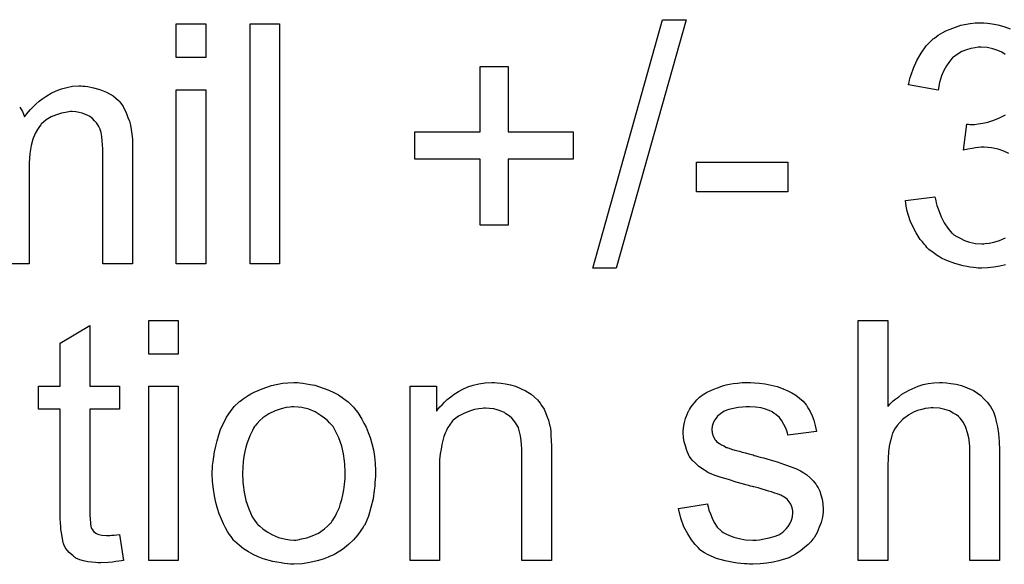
# Model space of a CAD drawing. Extents: x -2 to 8.5, y -2.9 to 5.2.
# Tile 103 of 207: x 4.681 to 5.01, y 0.97 to 1.151. Entities that reach past the tile are written whole.
import ezdxf

# ---------------------------------------------------------------- set-up
doc = ezdxf.new("R2010")
doc.units = 0
doc.layers.add('acc-ni-360-20-out-a_document', color=1, linetype='CONTINUOUS')

msp = doc.modelspace()

# ---------------------------------------------------------------- linework, layer by layer
at = {"layer": 'acc-ni-360-20-out-a_document', "color": 1}
for points in [[(4.7433, 1.138723), (4.733466, 1.138723), (4.733466, 1.149946), (4.7433, 1.149946), (4.7433, 1.138723)], [(4.767944, 1.069881), (4.75811, 1.069881), (4.75811, 1.149946), (4.767944, 1.149946), (4.767944, 1.069881)], [(4.880173, 1.068493), (4.872306, 1.068493), (4.895562, 1.151334), (4.903429, 1.151334), (4.880173, 1.068493)], [(5.009757, 1.139764), (5.008716, 1.140458), (5.007328, 1.141037), (5.005708, 1.141615), (5.003857, 1.142078), (5.001774, 1.142194), (5.000849, 1.142194), (4.999807, 1.141962), (4.998419, 1.141731), (4.996915, 1.141268), (4.995411, 1.14069), (4.993791, 1.139764), (4.992287, 1.138607), (4.992171, 1.138491), (4.991708, 1.137913), (4.991014, 1.137103), (4.990204, 1.135946), (4.989394, 1.134442), (4.988584, 1.132591), (4.98789, 1.130392), (4.987427, 1.127847), (4.977593, 1.129582), (4.977593, 1.129698), (4.977709, 1.130045), (4.977824, 1.130508), (4.97794, 1.131202), (4.978171, 1.132012), (4.978519, 1.132938), (4.979213, 1.135136), (4.98037, 1.137681), (4.981758, 1.140227), (4.983494, 1.142657), (4.985692, 1.144855), (4.985808, 1.144971), (4.986039, 1.145086), (4.986386, 1.145318), (4.986849, 1.145665), (4.987427, 1.146128), (4.988237, 1.14659), (4.989047, 1.147053), (4.990088, 1.147632), (4.992403, 1.148557), (4.995064, 1.149483), (4.998188, 1.150061), (4.999807, 1.150293), (5.0027, 1.150293), (5.003972, 1.150177)], [(5.003972, 1.150177), (5.005477, 1.149946), (5.007328, 1.149599), (5.00941, 1.14902), (5.011493, 1.148326)], [(4.844075, 1.113963), (4.865827, 1.113963), (4.865827, 1.104823), (4.844075, 1.104823), (4.844075, 1.08284), (4.834819, 1.08284), (4.834819, 1.104823), (4.813068, 1.104823), (4.813068, 1.113963), (4.834819, 1.113963), (4.834819, 1.135715), (4.844075, 1.135715), (4.844075, 1.113963)], [(4.681285, 1.122178), (4.682211, 1.120674), (4.682905, 1.118938), (4.683021, 1.119054), (4.683252, 1.119401), (4.683599, 1.119864), (4.684178, 1.120558), (4.684872, 1.121368), (4.685682, 1.122178), (4.686607, 1.123103), (4.687764, 1.124145), (4.689037, 1.12507), (4.69031, 1.125996), (4.691814, 1.126806), (4.693434, 1.127616), (4.695169, 1.12831), (4.69702, 1.128773), (4.698872, 1.12912), (4.700954, 1.129235), (4.701764, 1.129235), (4.702343, 1.12912)], [(4.702343, 1.12912), (4.703153, 1.12912), (4.703962, 1.129004), (4.705929, 1.128657), (4.708012, 1.128078), (4.71021, 1.127153), (4.712408, 1.125996), (4.71426, 1.124376), (4.714491, 1.124145), (4.714954, 1.12345), (4.715764, 1.122409), (4.716111, 1.121599), (4.716574, 1.120789), (4.717037, 1.119748), (4.717384, 1.118707), (4.717846, 1.11755), (4.718194, 1.116161), (4.718425, 1.114773), (4.718656, 1.113153), (4.718888, 1.111533), (4.718888, 1.109682), (4.718888, 1.069881), (4.709053, 1.069881), (4.709053, 1.106327), (4.709053, 1.106442), (4.709053, 1.106558), (4.709053, 1.107252), (4.709053, 1.108294), (4.708938, 1.109566), (4.708822, 1.110955), (4.708706, 1.112343), (4.708475, 1.113732), (4.708128, 1.114773), (4.708128, 1.114889), (4.707896, 1.115236), (4.707665, 1.115698), (4.707318, 1.116277), (4.706855, 1.116971), (4.706276, 1.117665), (4.705582, 1.11836), (4.704657, 1.119054), (4.704541, 1.119169), (4.704194, 1.119285), (4.703731, 1.119516), (4.702921, 1.119864), (4.702111, 1.120211), (4.70107, 1.120442), (4.700029, 1.120558), (4.698756, 1.120674), (4.698177, 1.120674), (4.697715, 1.120558), (4.696558, 1.120442), (4.695169, 1.120211), (4.693549, 1.119632), (4.691814, 1.118938), (4.690078, 1.117897), (4.688459, 1.116508), (4.688343, 1.116277), (4.68788, 1.115698), (4.687186, 1.114773), (4.686492, 1.113384), (4.685682, 1.111533), (4.685103, 1.109335), (4.684641, 1.106674), (4.684409, 1.10355), (4.684409, 1.069881), (4.674575, 1.069881)], [(4.7433, 1.069881), (4.733466, 1.069881), (4.733466, 1.127963), (4.7433, 1.127963), (4.7433, 1.069881)], [(5.01103, 1.106674), (5.00941, 1.107484), (5.007444, 1.108178), (5.005245, 1.108641), (5.002815, 1.108872), (5.001774, 1.108872), (5.000964, 1.108756), (4.999923, 1.108641), (4.998766, 1.108409), (4.997378, 1.108178), (4.995873, 1.107831), (4.99703, 1.116508), (4.997609, 1.116508), (4.998072, 1.116393), (4.999576, 1.116393), (5.000849, 1.116624), (5.002353, 1.116855), (5.004088, 1.117203), (5.006055, 1.117781), (5.007906, 1.118591), (5.009873, 1.119632)], [(4.937329, 1.093947), (4.9069, 1.093947), (4.9069, 1.103781), (4.937329, 1.103781), (4.937329, 1.093947)], [(5.009873, 1.06965), (5.008022, 1.069187), (5.006055, 1.06884), (5.004088, 1.068609), (5.00189, 1.068493), (5.000849, 1.068493), (5.000154, 1.068609), (4.999229, 1.068724), (4.998188, 1.06884), (4.99703, 1.069071), (4.995758, 1.069303), (4.992981, 1.069997), (4.990088, 1.071154), (4.988584, 1.071848), (4.987196, 1.072658), (4.985808, 1.073699), (4.984419, 1.074741), (4.984303, 1.074856), (4.984072, 1.075088), (4.983725, 1.075435), (4.983378, 1.075898), (4.982799, 1.076476), (4.982221, 1.077286), (4.981527, 1.078096), (4.980833, 1.079137), (4.980138, 1.080294), (4.979444, 1.081451), (4.978171, 1.084228), (4.97713, 1.087468), (4.976783, 1.089203), (4.976552, 1.091054), (4.986386, 1.092327), (4.986386, 1.092211), (4.986502, 1.09198), (4.986618, 1.091517), (4.986733, 1.090939), (4.986849, 1.090245), (4.98708, 1.089435), (4.987659, 1.087699), (4.988469, 1.085617), (4.98951, 1.08365), (4.990667, 1.081798), (4.992055, 1.080179), (4.992287, 1.080063), (4.99275, 1.0796), (4.993675, 1.079022), (4.994832, 1.078443), (4.996221, 1.077749), (4.997956, 1.07717), (4.999923, 1.076708), (5.002006, 1.076592), (5.0027, 1.076592), (5.003163, 1.076708), (5.004435, 1.076823), (5.006055, 1.07717), (5.007906, 1.077749), (5.009873, 1.078559)], [(4.73416, 1.039869), (4.724326, 1.039869), (4.724326, 1.051091), (4.73416, 1.051091), (4.73416, 1.039869)], [(4.970651, 1.022398), (4.970767, 1.022514), (4.970998, 1.022745), (4.971345, 1.023092), (4.971924, 1.023671), (4.972502, 1.024249), (4.973312, 1.024943), (4.974353, 1.025638), (4.975395, 1.026447), (4.976552, 1.027142), (4.977824, 1.027836), (4.980833, 1.029109), (4.982452, 1.029687), (4.984188, 1.030034), (4.986039, 1.030266), (4.98789, 1.030381), (4.988931, 1.030381), (4.990204, 1.030266), (4.991708, 1.030034), (4.993444, 1.029803), (4.995295, 1.02934), (4.997146, 1.028646), (4.998997, 1.027836), (4.999229, 1.02772), (4.999807, 1.027373), (5.000617, 1.026795), (5.001658, 1.025985), (5.0027, 1.024943), (5.003857, 1.023786), (5.004898, 1.022398), (5.005824, 1.020778), (5.005939, 1.020547), (5.006171, 1.019968), (5.006518, 1.018927), (5.006865, 1.017423), (5.007212, 1.015572), (5.007559, 1.013373), (5.007791, 1.010712), (5.007906, 1.007704), (5.007906, 0.971027), (4.998072, 0.971027), (4.998072, 1.00782), (4.998072, 1.007936), (4.998072, 1.008167), (4.998072, 1.008514), (4.998072, 1.008977), (4.997956, 1.01025), (4.997725, 1.011869), (4.997262, 1.013605), (4.996683, 1.01534), (4.995873, 1.017076), (4.994832, 1.018464), (4.994717, 1.01858), (4.994254, 1.019043), (4.99356, 1.019621), (4.992518, 1.0202), (4.991245, 1.020894), (4.989741, 1.021357), (4.98789, 1.021819), (4.985808, 1.021935), (4.985113, 1.021935), (4.984303, 1.021819), (4.983146, 1.021704), (4.981989, 1.021357), (4.980601, 1.02101), (4.979213, 1.020431), (4.977709, 1.019621), (4.977593, 1.019505), (4.97713, 1.019158), (4.976436, 1.018696), (4.975626, 1.018001), (4.9747, 1.017076), (4.973775, 1.016034), (4.972965, 1.014762), (4.972271, 1.013373), (4.972155, 1.013142), (4.972039, 1.012679), (4.971808, 1.011754), (4.971461, 1.010597), (4.971114, 1.009092), (4.970882, 1.007241), (4.970767, 1.005159), (4.970651, 1.002729), (4.970651, 0.971027), (4.960816, 0.971027), (4.960816, 1.051092), (4.970651, 1.051092), (4.970651, 1.022398)], [(4.704657, 1.029109), (4.714607, 1.029109), (4.714607, 1.021472), (4.704657, 1.021472), (4.704657, 0.987341), (4.704657, 0.987109), (4.704657, 0.986647), (4.704657, 0.985952), (4.704772, 0.985143), (4.704888, 0.983291), (4.705004, 0.982481), (4.705119, 0.981903), (4.705235, 0.981672), (4.705582, 0.981209), (4.706045, 0.98063), (4.706855, 0.980052), (4.707086, 0.979936), (4.707665, 0.979705), (4.708706, 0.979473), (4.71021, 0.979357), (4.711367, 0.979357), (4.711946, 0.979473), (4.712756, 0.979473), (4.713681, 0.979589), (4.714607, 0.979705), (4.71588, 0.971027), (4.715648, 0.971027), (4.715185, 0.970911), (4.714375, 0.970796), (4.713334, 0.97068), (4.712177, 0.970449), (4.710904, 0.970333), (4.708359, 0.970217), (4.707433, 0.970217), (4.706508, 0.970333), (4.705351, 0.970449), (4.703962, 0.970564), (4.702574, 0.970911), (4.701301, 0.971259), (4.700029, 0.971837), (4.699913, 0.971953), (4.699566, 0.972184), (4.699103, 0.972531), (4.698409, 0.97311), (4.69783, 0.973688), (4.697136, 0.974498), (4.696442, 0.975308), (4.695979, 0.976349), (4.695979, 0.976465), (4.695748, 0.976928), (4.695632, 0.977738), (4.695401, 0.978895), (4.695169, 0.980399), (4.695053, 0.981324), (4.695053, 0.982366), (4.694938, 0.983638), (4.694822, 0.984911), (4.694822, 0.986299), (4.694822, 0.987919), (4.694822, 1.021472), (4.687533, 1.021472), (4.687533, 1.029109), (4.694822, 1.029109), (4.694822, 1.043455), (4.704657, 1.049356), (4.704657, 1.029109)], [(4.73416, 0.971027), (4.724326, 0.971027), (4.724326, 1.029109), (4.73416, 1.029109), (4.73416, 0.971027)], [(4.774655, 1.030265), (4.775696, 1.03015), (4.776853, 1.029918), (4.778126, 1.029687), (4.77963, 1.029456), (4.782754, 1.028414), (4.784374, 1.027836), (4.785994, 1.027026), (4.787614, 1.026216), (4.789233, 1.025059), (4.790737, 1.023902), (4.792242, 1.022514), (4.792357, 1.022398), (4.792589, 1.022167), (4.792936, 1.021704), (4.793399, 1.021125), (4.793977, 1.020315), (4.794671, 1.019274), (4.795365, 1.018117), (4.79606, 1.016844), (4.796754, 1.015456), (4.797448, 1.01372), (4.798142, 1.011985), (4.798721, 1.010018), (4.799184, 1.007935), (4.799531, 1.005737), (4.799762, 1.003423), (4.799878, 1.000878), (4.799878, 1.000762), (4.799878, 1.000415), (4.799878, 0.999836), (4.799878, 0.999027), (4.799762, 0.998101), (4.799646, 0.996944), (4.799646, 0.995787), (4.799415, 0.994514), (4.799068, 0.991622), (4.798374, 0.988729), (4.797564, 0.985837), (4.796407, 0.983176), (4.796407, 0.98306), (4.796291, 0.982944), (4.79606, 0.982597), (4.795828, 0.982134), (4.795018, 0.980977), (4.793977, 0.979589), (4.792589, 0.977969), (4.790853, 0.976349), (4.788886, 0.97473), (4.786572, 0.973225), (4.786457, 0.973225), (4.786341, 0.97311), (4.785994, 0.972878), (4.785415, 0.972647), (4.784837, 0.972415), (4.784142, 0.972184), (4.782407, 0.97149), (4.78044, 0.970911), (4.77801, 0.970333), (4.775465, 0.96987), (4.772688, 0.969754), (4.771531, 0.969754), (4.770606, 0.96987), (4.769564, 0.969986), (4.768407, 0.970217), (4.767019, 0.970449), (4.765631, 0.97068), (4.762507, 0.971606), (4.760771, 0.9723), (4.759151, 0.972994), (4.757532, 0.97392), (4.755912, 0.974961), (4.754408, 0.976118), (4.752904, 0.977506), (4.752788, 0.977622), (4.752556, 0.977853), (4.752209, 0.978316), (4.751747, 0.97901), (4.751168, 0.97982), (4.75059, 0.980746), (4.749895, 0.981903), (4.749201, 0.983291), (4.748507, 0.984795), (4.747813, 0.986531), (4.747234, 0.988382), (4.746656, 0.990349), (4.746193, 0.992547), (4.745846, 0.994861), (4.745614, 0.997407), (4.745499, 1.000068), (4.745499, 1.000299), (4.745499, 1.000762), (4.745614, 1.001572), (4.745614, 1.002729), (4.74573, 1.004002), (4.745962, 1.005621), (4.746193, 1.007241), (4.746656, 1.009092), (4.747118, 1.010944), (4.747697, 1.01291), (4.748391, 1.014993), (4.749317, 1.01696), (4.750242, 1.018811), (4.751515, 1.020662), (4.752788, 1.022398), (4.754408, 1.023902), (4.754523, 1.024018), (4.754755, 1.024133), (4.755217, 1.02448), (4.755796, 1.024943), (4.75649, 1.025406), (4.757416, 1.025985), (4.758341, 1.026563), (4.759498, 1.027142), (4.760771, 1.02772), (4.762159, 1.028299), (4.765283, 1.02934), (4.76887, 1.03015), (4.770721, 1.030265), (4.772688, 1.030381), (4.773845, 1.030381), (4.774655, 1.030265)], [(4.840488, 1.030265), (4.841761, 1.03015), (4.843265, 1.029918), (4.844885, 1.029571), (4.84662, 1.029109), (4.84824, 1.028414), (4.848472, 1.028299), (4.848935, 1.028067), (4.849744, 1.02772), (4.85067, 1.027142), (4.851827, 1.026447), (4.852868, 1.025522), (4.85391, 1.024596), (4.854835, 1.023439), (4.854951, 1.023323), (4.855182, 1.022861), (4.855529, 1.022282), (4.856108, 1.021472), (4.856571, 1.020315), (4.857033, 1.019158), (4.857612, 1.01777), (4.857959, 1.016266), (4.857959, 1.01615), (4.858075, 1.015687), (4.85819, 1.014993), (4.858306, 1.014067), (4.858306, 1.012679), (4.858422, 1.011059), (4.858538, 1.009092), (4.858538, 1.006663), (4.858538, 0.971027), (4.848703, 0.971027), (4.848703, 1.0062), (4.848703, 1.006316), (4.848703, 1.006431), (4.848703, 1.007241), (4.848703, 1.008283), (4.848587, 1.009555), (4.848472, 1.011059), (4.84824, 1.012563), (4.847893, 1.013952), (4.847546, 1.015225), (4.847546, 1.01534), (4.847315, 1.015687), (4.846968, 1.016266), (4.84662, 1.01696), (4.846042, 1.017654), (4.845348, 1.018464), (4.844422, 1.019274), (4.843381, 1.019968), (4.843265, 1.020084), (4.842918, 1.020315), (4.842224, 1.020547), (4.841414, 1.020894), (4.840488, 1.021241), (4.839331, 1.021588), (4.837943, 1.021704), (4.836555, 1.021819), (4.835976, 1.021819), (4.835513, 1.021704), (4.834356, 1.021588), (4.832852, 1.021357), (4.831232, 1.020778), (4.829381, 1.020084), (4.82753, 1.019158), (4.825794, 1.01777), (4.825563, 1.017538), (4.8251, 1.01696), (4.824753, 1.016497), (4.824406, 1.015919), (4.823943, 1.015225), (4.823596, 1.014415), (4.823133, 1.013489), (4.822671, 1.012332), (4.822324, 1.011059), (4.821976, 1.009671), (4.821745, 1.008167), (4.821514, 1.006547), (4.821282, 1.00458), (4.821282, 1.002613), (4.821282, 0.971027), (4.811448, 0.971027), (4.811448, 1.029109), (4.820241, 1.029109), (4.820241, 1.020778), (4.820357, 1.020894), (4.820588, 1.021241), (4.820935, 1.021704), (4.821398, 1.022282), (4.822092, 1.022976), (4.822902, 1.023786), (4.823828, 1.024712), (4.824985, 1.025638), (4.826142, 1.026447), (4.82753, 1.027373), (4.829034, 1.028183), (4.830654, 1.028877), (4.832505, 1.029456), (4.834356, 1.029918), (4.836439, 1.030265), (4.838637, 1.030381), (4.839563, 1.030381), (4.840488, 1.030265)], [(4.926222, 1.030266), (4.927958, 1.03015), (4.929809, 1.029918), (4.931776, 1.029456), (4.933858, 1.028993), (4.935825, 1.028299), (4.935941, 1.028299), (4.936057, 1.028183), (4.936635, 1.027952), (4.937561, 1.027489), (4.938718, 1.02691), (4.93999, 1.0261), (4.941263, 1.025175), (4.94242, 1.024133), (4.943461, 1.022976), (4.943577, 1.022861), (4.943809, 1.022398), (4.944271, 1.021588), (4.94485, 1.020663), (4.945428, 1.019274), (4.946007, 1.01777), (4.94647, 1.016034), (4.946932, 1.014068), (4.937329, 1.012795), (4.937329, 1.013026), (4.937214, 1.013489), (4.936982, 1.014299), (4.936635, 1.01534), (4.936057, 1.016382), (4.935362, 1.017539), (4.934552, 1.018696), (4.933395, 1.019737), (4.93328, 1.019853), (4.932817, 1.020084), (4.932123, 1.020547), (4.931082, 1.02101), (4.929925, 1.021472), (4.92842, 1.021935), (4.926569, 1.022167), (4.924602, 1.022282), (4.923445, 1.022282), (4.922288, 1.022167), (4.920784, 1.022051), (4.91928, 1.021704), (4.91766, 1.021357), (4.916156, 1.020778), (4.914883, 1.019968), (4.914768, 1.019853), (4.914421, 1.019621), (4.913958, 1.019158), (4.913495, 1.018464), (4.912917, 1.01777), (4.912454, 1.016844), (4.912107, 1.015803), (4.911991, 1.014762), (4.911991, 1.014646), (4.911991, 1.014415), (4.912107, 1.014068), (4.912107, 1.013605), (4.912454, 1.012448), (4.913148, 1.011291), (4.913264, 1.011175), (4.913379, 1.011059), (4.913611, 1.010712), (4.914074, 1.010365), (4.914536, 1.010018), (4.915231, 1.009555), (4.916041, 1.009208), (4.916966, 1.008745), (4.917082, 1.008745), (4.917313, 1.00863), (4.917776, 1.008514), (4.918586, 1.008167), (4.919743, 1.00782), (4.921247, 1.007473), (4.922173, 1.007126), (4.923214, 1.006894), (4.924371, 1.006547), (4.925644, 1.0062), (4.925759, 1.0062), (4.926106, 1.006084), (4.926685, 1.005969), (4.927379, 1.005737), (4.928189, 1.005506), (4.92923, 1.005274), (4.931429, 1.00458), (4.933858, 1.003886), (4.936288, 1.003076), (4.938486, 1.002266), (4.939412, 1.001919), (4.940222, 1.001572), (4.940453, 1.001456), (4.940916, 1.001225), (4.94161, 1.000878), (4.942651, 1.000299), (4.943693, 0.999605), (4.944734, 0.998679), (4.945775, 0.997638), (4.946701, 0.996481), (4.946817, 0.996365), (4.947048, 0.995903), (4.947511, 0.995208), (4.947974, 0.994167), (4.948321, 0.992894), (4.948784, 0.991506), (4.949015, 0.989886), (4.949131, 0.988035), (4.949131, 0.987804), (4.949131, 0.987225), (4.949015, 0.9863), (4.948784, 0.985027), (4.948436, 0.983639), (4.947858, 0.982134), (4.947164, 0.980399), (4.946238, 0.978779), (4.946123, 0.978548), (4.94566, 0.978085), (4.945081, 0.977275), (4.944156, 0.976349), (4.942883, 0.975308), (4.941494, 0.974151), (4.939875, 0.97311), (4.937908, 0.972068), (4.937792, 0.972068), (4.937676, 0.971953), (4.936982, 0.971721), (4.935825, 0.971374), (4.934321, 0.970912), (4.93247, 0.970449), (4.930387, 0.970102), (4.928189, 0.96987), (4.925644, 0.969755), (4.924602, 0.969755), (4.923792, 0.96987), (4.922867, 0.96987), (4.92171, 0.969986), (4.920553, 0.970102), (4.91928, 0.970333), (4.916503, 0.970912), (4.913611, 0.971721), (4.910834, 0.972878), (4.909561, 0.973573), (4.908404, 0.974382), (4.908289, 0.974498), (4.908173, 0.974614), (4.907479, 0.975308), (4.906437, 0.976349), (4.90528, 0.977969), (4.904008, 0.979936), (4.902735, 0.98225), (4.901694, 0.985143), (4.900884, 0.988382), (4.910603, 0.989886), (4.910603, 0.989771), (4.910603, 0.989655), (4.910834, 0.988961), (4.911065, 0.987804), (4.911528, 0.986531), (4.912107, 0.985143), (4.912801, 0.983639), (4.913842, 0.982134), (4.915115, 0.980862), (4.915346, 0.980746), (4.915809, 0.980399), (4.916735, 0.979936), (4.917892, 0.979358), (4.919396, 0.978779), (4.921131, 0.978316), (4.923214, 0.977969), (4.925644, 0.977854), (4.926801, 0.977854), (4.927958, 0.977969), (4.929462, 0.978201), (4.931082, 0.978548), (4.932817, 0.97901), (4.934321, 0.979589), (4.935709, 0.980515), (4.935825, 0.98063), (4.936288, 0.980977), (4.936751, 0.981556), (4.937445, 0.982366), (4.938024, 0.983291), (4.938602, 0.984448), (4.938949, 0.985605), (4.939065, 0.986994), (4.939065, 0.98711), (4.939065, 0.987572), (4.938949, 0.988151), (4.938718, 0.988961), (4.938371, 0.989771), (4.937792, 0.990581), (4.937098, 0.991506), (4.936057, 0.9922), (4.935941, 0.992316), (4.935594, 0.992432), (4.935015, 0.992779), (4.93409, 0.993126), (4.932701, 0.993589), (4.931891, 0.993936), (4.930966, 0.994167), (4.929925, 0.994514), (4.928767, 0.994861), (4.927495, 0.995208), (4.925991, 0.995556), (4.925875, 0.995556), (4.925528, 0.995671), (4.924949, 0.995787), (4.924255, 0.996018), (4.92333, 0.99625), (4.922288, 0.996597), (4.92009, 0.997175), (4.917545, 0.997985), (4.915115, 0.998679), (4.912801, 0.999489), (4.91176, 0.999952), (4.91095, 1.000299), (4.910718, 1.000415), (4.910256, 1.000646), (4.909561, 1.001109), (4.908636, 1.001688), (4.907594, 1.002497), (4.906553, 1.003423), (4.905512, 1.004464), (4.904586, 1.005737), (4.904471, 1.005853), (4.904239, 1.006316), (4.903892, 1.007125), (4.903545, 1.008051), (4.903198, 1.009208), (4.902851, 1.010596), (4.902619, 1.011985), (4.902504, 1.013605), (4.902504, 1.013836), (4.902504, 1.014299), (4.902619, 1.014993), (4.902735, 1.016034), (4.902966, 1.017076), (4.903198, 1.018348), (4.903661, 1.019505), (4.904239, 1.020778), (4.904355, 1.020894), (4.904586, 1.021357), (4.904933, 1.021935), (4.905512, 1.022745), (4.906206, 1.023555), (4.907016, 1.024596), (4.907941, 1.025522), (4.909099, 1.026332), (4.909214, 1.026447), (4.909561, 1.026563), (4.910024, 1.02691), (4.910718, 1.027257), (4.911644, 1.02772), (4.912685, 1.028183), (4.913958, 1.028646), (4.915346, 1.029109), (4.915578, 1.029224), (4.916041, 1.02934), (4.91685, 1.029571), (4.917892, 1.029803), (4.919164, 1.030034), (4.920553, 1.03015), (4.922173, 1.030381), (4.924949, 1.030381), (4.926222, 1.030266)], [(4.772688, 1.022282), (4.771994, 1.022282), (4.771416, 1.022167), (4.770143, 1.022051), (4.768407, 1.021588), (4.76644, 1.020894), (4.764358, 1.019968), (4.762391, 1.01858), (4.76135, 1.017654), (4.760424, 1.016729), (4.760424, 1.016613), (4.760193, 1.016497), (4.759961, 1.01615), (4.759614, 1.015687), (4.759267, 1.015109), (4.75892, 1.014415), (4.758457, 1.013489), (4.757994, 1.012563), (4.757532, 1.011406), (4.757069, 1.010249), (4.756722, 1.008861), (4.756374, 1.007357), (4.756027, 1.005737), (4.755796, 1.004002), (4.75568, 1.002035), (4.755565, 1.000068), (4.755565, 0.999952), (4.755565, 0.999605), (4.755565, 0.999027), (4.75568, 0.998217), (4.75568, 0.997291), (4.755796, 0.99625), (4.756143, 0.99382), (4.756722, 0.991043), (4.757647, 0.988266), (4.758804, 0.985605), (4.759614, 0.984448), (4.760424, 0.983291), (4.76054, 0.983291), (4.760655, 0.98306), (4.76135, 0.982481), (4.762391, 0.981556), (4.763779, 0.98063), (4.765515, 0.979589), (4.767597, 0.978663), (4.770027, 0.978085), (4.7713, 0.977969), (4.772688, 0.977853), (4.773382, 0.977853), (4.773961, 0.977969), (4.775234, 0.978201), (4.776969, 0.978548), (4.77882, 0.979242), (4.780903, 0.980167), (4.78287, 0.981556), (4.783911, 0.982481), (4.784837, 0.983407), (4.784952, 0.983523), (4.785068, 0.983638), (4.7853, 0.983986), (4.785647, 0.984448), (4.785994, 0.985027), (4.786457, 0.985721), (4.786919, 0.986647), (4.787382, 0.987572), (4.787845, 0.988729), (4.788192, 0.990002), (4.788655, 0.99139), (4.789002, 0.992894), (4.789349, 0.99463), (4.78958, 0.996365), (4.789812, 0.998332), (4.789812, 1.000415), (4.789812, 1.000531), (4.789812, 1.000878), (4.789812, 1.001456), (4.789696, 1.00215), (4.789696, 1.003076), (4.78958, 1.004117), (4.789233, 1.006547), (4.788655, 1.009092), (4.787729, 1.011869), (4.786457, 1.014415), (4.785762, 1.015687), (4.784837, 1.016729), (4.784837, 1.016844), (4.784605, 1.01696), (4.783911, 1.017654), (4.78287, 1.018464), (4.781481, 1.019505), (4.779746, 1.020547), (4.777663, 1.021472), (4.775349, 1.022051), (4.774077, 1.022167), (4.772688, 1.022282)]]:
    msp.add_lwpolyline(points, dxfattribs=at)

doc.saveas('drawing.dxf')
